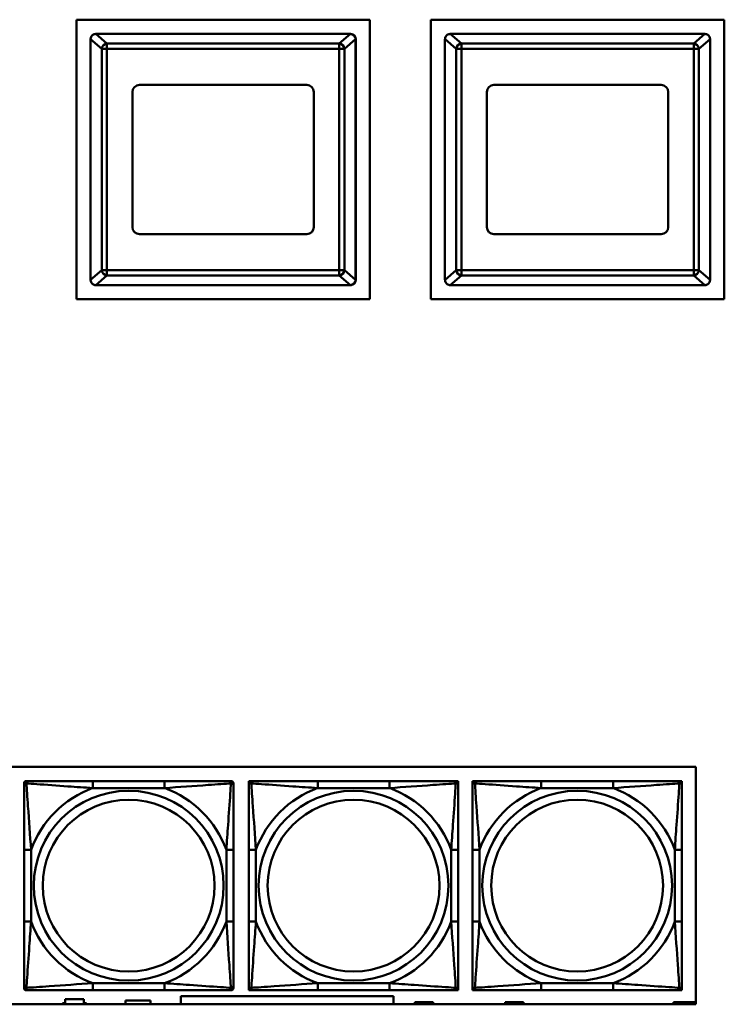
# Model space of a CAD drawing. Header units: inches. Extents: x 7.4 to 53, y 27.5 to 52.4.
# Tile 52 of 128: x 31.4 to 33.4, y 34.3 to 37. Entities that reach past the tile are written whole.
import ezdxf

# ---------------------------------------------------------------- set-up
doc = ezdxf.new("R2010")
doc.units = ezdxf.units.IN
doc.header["$MEASUREMENT"] = 0
doc.layers.add('Visible Edges(ANSI)', color=7, linetype='Continuous', lineweight=50)
doc.layers.add('Visible Tangent Edges(ANSI)', color=7, linetype='Continuous', lineweight=50)

msp = doc.modelspace()

# ---------------------------------------------------------------- linework, layer by layer
at = {"layer": 'Visible Edges(ANSI)'}
for p, q in [((31.5548, 37.0455), (32.3828, 37.0455)), ((31.5548, 36.2565), (31.5548, 37.0455)), ((32.3828, 37.0455), (32.3828, 36.2565)), ((32.5548, 37.0455), (33.3828, 37.0455)), ((32.5548, 36.2565), (32.5548, 37.0455)), ((33.3828, 37.0455), (33.3828, 36.2565)), ((32.3278, 37.0053), (31.6098, 37.0053)), ((32.3278, 37.0053), (32.3279, 37.0053)), ((33.3278, 37.0053), (32.6098, 37.0053)), ((33.3278, 37.0053), (33.3279, 37.0053)), ((31.5948, 36.9903), (31.5948, 36.3113)), ((32.3428, 36.3113), (32.3428, 36.9903)), ((32.3429, 36.9903), (32.3429, 36.3113)), ((32.5948, 36.9903), (32.5948, 36.3113)), ((33.3428, 36.3113), (33.3428, 36.9903)), ((33.3429, 36.9903), (33.3429, 36.3113)), ((31.7328, 36.8613), (32.2048, 36.8613)), ((32.7328, 36.8613), (33.2048, 36.8613)), ((31.7128, 36.4603), (31.7128, 36.8413)), ((32.2248, 36.8413), (32.2248, 36.4603)), ((32.7128, 36.4603), (32.7128, 36.8413)), ((33.2248, 36.8413), (33.2248, 36.4603)), ((32.2048, 36.4403), (31.7328, 36.4403)), ((33.2048, 36.4403), (32.7328, 36.4403)), ((31.6098, 36.2963), (32.3278, 36.2963)), ((32.3279, 36.2963), (32.3278, 36.2963)), ((32.6098, 36.2963), (33.3278, 36.2963)), ((33.3279, 36.2963), (33.3278, 36.2963)), ((32.3828, 36.2565), (31.5548, 36.2565)), ((33.3828, 36.2565), (32.5548, 36.2565)), ((30.7347, 34.9365), (33.3029, 34.9365)), ((33.3029, 34.9365), (33.3029, 34.266)), ((31.4072, 34.8844), (31.4072, 34.8903)), ((31.4131, 34.8963), (31.419, 34.8963)), ((31.8036, 34.8963), (31.6013, 34.8963)), ((31.9859, 34.8963), (31.9918, 34.8963)), ((31.9977, 34.8903), (31.9977, 34.8844)), ((32.0416, 34.8963), (32.0475, 34.8963)), ((32.0416, 34.8903), (32.0416, 34.8963)), ((32.0416, 34.8844), (32.0416, 34.8903)), ((32.0475, 34.8963), (32.0534, 34.8963)), ((32.4381, 34.8963), (32.2358, 34.8963)), ((32.6204, 34.8963), (32.6263, 34.8963)), ((32.6263, 34.8963), (32.6322, 34.8963)), ((32.6322, 34.8963), (32.6322, 34.8903)), ((32.6322, 34.8903), (32.6322, 34.8844)), ((32.6725, 34.8963), (32.6784, 34.8963)), ((32.6725, 34.8903), (32.6725, 34.8963)), ((32.6725, 34.8844), (32.6725, 34.8903)), ((32.6784, 34.8963), (32.6843, 34.8963)), ((33.0689, 34.8963), (32.8666, 34.8963)), ((33.2512, 34.8963), (33.2571, 34.8963)), ((33.2571, 34.8963), (33.263, 34.8963)), ((33.263, 34.8963), (33.263, 34.8903)), ((33.263, 34.8903), (33.263, 34.8844)), ((31.4072, 34.7021), (31.4072, 34.4998)), ((31.9977, 34.4998), (31.9977, 34.7021)), ((32.0416, 34.7021), (32.0416, 34.4998)), ((32.6322, 34.4998), (32.6322, 34.7021)), ((32.6725, 34.7021), (32.6725, 34.4998)), ((33.263, 34.4998), (33.263, 34.7021)), ((31.4072, 34.3116), (31.4072, 34.3175)), ((31.419, 34.3057), (31.4131, 34.3057)), ((31.6013, 34.3057), (31.8036, 34.3057)), ((31.9918, 34.3057), (31.9859, 34.3057)), ((31.9977, 34.3175), (31.9977, 34.3116)), ((32.0416, 34.3116), (32.0416, 34.3175)), ((32.0416, 34.3057), (32.0416, 34.3116)), ((32.0475, 34.3057), (32.0416, 34.3057)), ((32.0534, 34.3057), (32.0475, 34.3057)), ((32.2358, 34.3057), (32.4381, 34.3057)), ((32.6263, 34.3057), (32.6204, 34.3057)), ((32.6322, 34.3057), (32.6263, 34.3057)), ((32.6322, 34.3175), (32.6322, 34.3116)), ((32.6322, 34.3116), (32.6322, 34.3057)), ((32.6725, 34.3116), (32.6725, 34.3175)), ((32.6725, 34.3057), (32.6725, 34.3116)), ((32.6784, 34.3057), (32.6725, 34.3057)), ((32.6843, 34.3057), (32.6784, 34.3057)), ((32.8666, 34.3057), (33.0689, 34.3057)), ((33.2571, 34.3057), (33.2512, 34.3057)), ((33.263, 34.3057), (33.2571, 34.3057)), ((33.263, 34.3175), (33.263, 34.3116)), ((33.263, 34.3116), (33.263, 34.3057)), ((31.5237, 34.2691), (31.5237, 34.2801)), ((31.5237, 34.2801), (31.5757, 34.2801)), ((31.5757, 34.2801), (31.5757, 34.2691)), ((31.6932, 34.266), (31.6932, 34.2766)), ((31.6932, 34.2766), (31.7642, 34.2766)), ((31.7642, 34.2766), (31.7642, 34.266)), ((31.8497, 34.266), (31.8497, 34.2891)), ((31.8497, 34.2891), (32.4497, 34.2891)), ((32.4497, 34.2891), (32.4497, 34.266)), ((32.5097, 34.266), (32.5097, 34.2721)), ((32.5097, 34.2721), (32.5617, 34.2721)), ((32.5617, 34.2721), (32.5617, 34.266)), ((32.7647, 34.266), (32.7647, 34.2721)), ((32.7647, 34.2721), (32.8167, 34.2721)), ((32.8167, 34.2721), (32.8167, 34.266)), ((33.3029, 34.266), (30.7347, 34.266)), ((31.5157, 34.266), (31.5157, 34.2691)), ((31.5157, 34.2691), (31.5237, 34.2691)), ((31.5757, 34.2691), (31.5837, 34.2691)), ((31.5837, 34.2691), (31.5837, 34.266)), ((33.2392, 34.2716), (33.3029, 34.2716)), ((33.2392, 34.266), (33.2392, 34.2716))]:
    msp.add_line(p, q, dxfattribs=at)
for centre, radius, start, end in [((31.6098, 36.9903), 0.015, 90, 91.6647), ((32.3278, 36.9903), 0.015, 88.3353, 90), ((32.3279, 36.9903), 0.015, 0, 88.359), ((32.6098, 36.9903), 0.015, 90, 91.6647), ((33.3278, 36.9903), 0.015, 88.3353, 90), ((33.3279, 36.9903), 0.015, 0, 88.359), ((31.6098, 36.9903), 0.015, 177.7541, 180), ((32.3278, 36.9903), 0.015, 0, 2.2459), ((32.6098, 36.9903), 0.015, 177.7541, 180), ((33.3278, 36.9903), 0.015, 0, 2.2459), ((31.7328, 36.8413), 0.02, 90, 180), ((32.2048, 36.8413), 0.02, 0, 90), ((32.7328, 36.8413), 0.02, 90, 180), ((33.2048, 36.8413), 0.02, 0, 90), ((31.7328, 36.4603), 0.02, 180, 270), ((32.2048, 36.4603), 0.02, 270, 0), ((32.7328, 36.4603), 0.02, 180, 270), ((33.2048, 36.4603), 0.02, 270, 0), ((31.6098, 36.3113), 0.015, 180, 182.2459), ((32.3279, 36.3113), 0.015, 271.641, 0), ((32.3278, 36.3113), 0.015, 357.7541, 0), ((32.6098, 36.3113), 0.015, 180, 182.2459), ((33.3279, 36.3113), 0.015, 271.641, 0), ((33.3278, 36.3113), 0.015, 357.7541, 0), ((31.6098, 36.3113), 0.015, 268.3353, 270), ((32.3278, 36.3113), 0.015, 270, 271.6647), ((32.6098, 36.3113), 0.015, 268.3353, 270), ((33.3278, 36.3113), 0.015, 270, 271.6647), ((31.4131, 34.8903), 0.00591, 90, 180), ((31.419, 34.8844), 0.0118, 90, 180), ((31.9859, 34.8844), 0.0118, 0, 90), ((31.9918, 34.8903), 0.00591, 0, 90), ((32.0475, 34.8903), 0.00591, 90, 180), ((32.0534, 34.8844), 0.0118, 90, 180), ((32.6204, 34.8844), 0.0118, 0, 90), ((32.6263, 34.8903), 0.00591, 0, 90), ((32.6784, 34.8903), 0.00591, 90, 180), ((32.6843, 34.8844), 0.0118, 90, 180), ((33.2512, 34.8844), 0.0118, 0, 90), ((33.2571, 34.8903), 0.00591, 0, 90), ((31.419, 34.3175), 0.0118, 180, 270), ((31.4131, 34.3116), 0.00591, 180, 270), ((31.9859, 34.3175), 0.0118, 270, 0), ((31.9918, 34.3116), 0.00591, 270, 0), ((32.0534, 34.3175), 0.0118, 180, 270), ((32.0475, 34.3116), 0.00591, 180, 270), ((32.6204, 34.3175), 0.0118, 270, 0), ((32.6263, 34.3116), 0.00591, 270, 0), ((32.6843, 34.3175), 0.0118, 180, 270), ((32.6784, 34.3116), 0.00591, 180, 270), ((33.2512, 34.3175), 0.0118, 270, 0), ((33.2571, 34.3116), 0.00591, 270, 0)]:
    msp.add_arc(centre, radius, start, end, dxfattribs=at)
for points, knots in [([(31.5949, 36.9909), (31.5949, 36.993), (31.5956, 36.9954), (31.5969, 36.9979), (31.5973, 36.9986), (31.5981, 36.9996), (31.5985, 37.0002), (31.5995, 37.0013), (31.6004, 37.002), (31.6023, 37.0034), (31.604, 37.0042), (31.6067, 37.005), (31.608, 37.0053), (31.6094, 37.0053)], [-0.47517162, -0.47517162, -0.47517162, -0.47517162, -0.4593497, -0.4593497, -0.45391807, -0.45391807, -0.44954667, -0.44954667, -0.44251629, -0.44251629, -0.43082103, -0.43082103, -0.42105754, -0.42105754, -0.42105754, -0.42105754]), ([(32.3283, 37.0053), (32.3297, 37.0053), (32.331, 37.005), (32.3337, 37.0042), (32.3353, 37.0034), (32.3373, 37.002), (32.3382, 37.0013), (32.3392, 37.0002), (32.3396, 36.9996), (32.3404, 36.9986), (32.3408, 36.9979), (32.3421, 36.9954), (32.3428, 36.993), (32.3428, 36.9909)], [-0.08937412, -0.08937412, -0.08937412, -0.08937412, -0.07961062, -0.07961062, -0.06791536, -0.06791536, -0.06088498, -0.06088498, -0.05651358, -0.05651358, -0.05108195, -0.05108195, -0.03526003, -0.03526003, -0.03526003, -0.03526003]), ([(32.5949, 36.9909), (32.5949, 36.993), (32.5956, 36.9954), (32.5969, 36.9979), (32.5973, 36.9986), (32.5981, 36.9996), (32.5985, 37.0002), (32.5995, 37.0013), (32.6004, 37.002), (32.6023, 37.0034), (32.604, 37.0042), (32.6067, 37.005), (32.608, 37.0053), (32.6094, 37.0053)], [-0.47517162, -0.47517162, -0.47517162, -0.47517162, -0.4593497, -0.4593497, -0.45391807, -0.45391807, -0.44954667, -0.44954667, -0.44251629, -0.44251629, -0.43082103, -0.43082103, -0.42105754, -0.42105754, -0.42105754, -0.42105754]), ([(33.3283, 37.0053), (33.3297, 37.0053), (33.331, 37.005), (33.3337, 37.0042), (33.3353, 37.0034), (33.3373, 37.002), (33.3382, 37.0013), (33.3392, 37.0002), (33.3396, 36.9996), (33.3404, 36.9986), (33.3408, 36.9979), (33.3421, 36.9954), (33.3428, 36.993), (33.3428, 36.9909)], [-0.08937412, -0.08937412, -0.08937412, -0.08937412, -0.07961062, -0.07961062, -0.06791536, -0.06791536, -0.06088498, -0.06088498, -0.05651358, -0.05651358, -0.05108195, -0.05108195, -0.03526003, -0.03526003, -0.03526003, -0.03526003]), ([(31.6094, 36.2963), (31.608, 36.2964), (31.6067, 36.2966), (31.604, 36.2974), (31.6023, 36.2982), (31.6004, 36.2997), (31.5995, 36.3004), (31.5985, 36.3015), (31.5981, 36.302), (31.5973, 36.3031), (31.5969, 36.3038), (31.5956, 36.3063), (31.5949, 36.3086), (31.5949, 36.3107)], [-0.08937412, -0.08937412, -0.08937412, -0.08937412, -0.07961062, -0.07961062, -0.06791536, -0.06791536, -0.06088498, -0.06088498, -0.05651358, -0.05651358, -0.05108195, -0.05108195, -0.03526003, -0.03526003, -0.03526003, -0.03526003]), ([(32.3428, 36.3107), (32.3428, 36.3086), (32.3421, 36.3063), (32.3408, 36.3038), (32.3404, 36.3031), (32.3396, 36.302), (32.3392, 36.3015), (32.3382, 36.3004), (32.3373, 36.2997), (32.3353, 36.2982), (32.3337, 36.2974), (32.331, 36.2966), (32.3297, 36.2964), (32.3283, 36.2963)], [-0.47517162, -0.47517162, -0.47517162, -0.47517162, -0.4593497, -0.4593497, -0.45391807, -0.45391807, -0.44954667, -0.44954667, -0.44251629, -0.44251629, -0.43082103, -0.43082103, -0.42105754, -0.42105754, -0.42105754, -0.42105754]), ([(32.6094, 36.2963), (32.608, 36.2964), (32.6067, 36.2966), (32.604, 36.2974), (32.6023, 36.2982), (32.6004, 36.2997), (32.5995, 36.3004), (32.5985, 36.3015), (32.5981, 36.302), (32.5973, 36.3031), (32.5969, 36.3038), (32.5956, 36.3063), (32.5949, 36.3086), (32.5949, 36.3107)], [-0.08937412, -0.08937412, -0.08937412, -0.08937412, -0.07961062, -0.07961062, -0.06791536, -0.06791536, -0.06088498, -0.06088498, -0.05651358, -0.05651358, -0.05108195, -0.05108195, -0.03526003, -0.03526003, -0.03526003, -0.03526003]), ([(33.3428, 36.3107), (33.3428, 36.3086), (33.3421, 36.3063), (33.3408, 36.3038), (33.3404, 36.3031), (33.3396, 36.302), (33.3392, 36.3015), (33.3382, 36.3004), (33.3373, 36.2997), (33.3353, 36.2982), (33.3337, 36.2974), (33.331, 36.2966), (33.3297, 36.2964), (33.3283, 36.2963)], [-0.47517162, -0.47517162, -0.47517162, -0.47517162, -0.4593497, -0.4593497, -0.45391807, -0.45391807, -0.44954667, -0.44954667, -0.44251629, -0.44251629, -0.43082103, -0.43082103, -0.42105754, -0.42105754, -0.42105754, -0.42105754]), ([(31.4072, 34.8844), (31.4072, 34.8787), (31.4072, 34.8662), (31.4072, 34.851), (31.4072, 34.8276), (31.4072, 34.7984), (31.4072, 34.7694), (31.4072, 34.7472), (31.4072, 34.7245), (31.4072, 34.7021)], [-0.7968224, -0.7968224, -0.7968224, -0.7968224, -0.6514613, -0.6514613, -0.6514613, -0.427691, -0.427691, -0.427691, -0.2569517, -0.2569517, -0.2569517, -0.2569517]), ([(31.6013, 34.8963), (31.5777, 34.8963), (31.5537, 34.8963), (31.5303, 34.8963), (31.4996, 34.8963), (31.4687, 34.8963), (31.4455, 34.8963), (31.4335, 34.8963), (31.4239, 34.8963), (31.419, 34.8963)], [0.2569537, 0.2569537, 0.2569537, 0.2569537, 0.4371919, 0.4371919, 0.4371919, 0.6739428, 0.6739428, 0.6739428, 0.7963818, 0.7963818, 0.7963818, 0.7963818]), ([(31.9859, 34.8963), (31.9802, 34.8963), (31.9677, 34.8963), (31.9525, 34.8963), (31.9291, 34.8963), (31.8999, 34.8963), (31.8709, 34.8963), (31.8487, 34.8963), (31.826, 34.8963), (31.8036, 34.8963)], [-0.7968224, -0.7968224, -0.7968224, -0.7968224, -0.6514613, -0.6514613, -0.6514613, -0.427691, -0.427691, -0.427691, -0.2569517, -0.2569517, -0.2569517, -0.2569517]), ([(31.9977, 34.7021), (31.9977, 34.7258), (31.9977, 34.7498), (31.9977, 34.7731), (31.9977, 34.8038), (31.9977, 34.8347), (31.9977, 34.8579), (31.9977, 34.87), (31.9977, 34.8796), (31.9977, 34.8844)], [0.2569537, 0.2569537, 0.2569537, 0.2569537, 0.4371919, 0.4371919, 0.4371919, 0.6739428, 0.6739428, 0.6739428, 0.7963818, 0.7963818, 0.7963818, 0.7963818]), ([(32.0416, 34.8844), (32.0416, 34.8787), (32.0416, 34.8662), (32.0416, 34.851), (32.0416, 34.8276), (32.0416, 34.7984), (32.0416, 34.7694), (32.0416, 34.7472), (32.0416, 34.7245), (32.0416, 34.7021)], [-0.7968224, -0.7968224, -0.7968224, -0.7968224, -0.6514613, -0.6514613, -0.6514613, -0.427691, -0.427691, -0.427691, -0.2569517, -0.2569517, -0.2569517, -0.2569517]), ([(32.2358, 34.8963), (32.2121, 34.8963), (32.1881, 34.8963), (32.1647, 34.8963), (32.1341, 34.8963), (32.1032, 34.8963), (32.0799, 34.8963), (32.0679, 34.8963), (32.0583, 34.8963), (32.0534, 34.8963)], [0.2569537, 0.2569537, 0.2569537, 0.2569537, 0.4371919, 0.4371919, 0.4371919, 0.6739428, 0.6739428, 0.6739428, 0.7963818, 0.7963818, 0.7963818, 0.7963818]), ([(32.6204, 34.8963), (32.6146, 34.8963), (32.6022, 34.8963), (32.5869, 34.8963), (32.5635, 34.8963), (32.5344, 34.8963), (32.5053, 34.8963), (32.4831, 34.8963), (32.4605, 34.8963), (32.4381, 34.8963)], [-0.7968224, -0.7968224, -0.7968224, -0.7968224, -0.6514613, -0.6514613, -0.6514613, -0.427691, -0.427691, -0.427691, -0.2569517, -0.2569517, -0.2569517, -0.2569517]), ([(32.6322, 34.7021), (32.6322, 34.7258), (32.6322, 34.7498), (32.6322, 34.7731), (32.6322, 34.8038), (32.6322, 34.8347), (32.6322, 34.8579), (32.6322, 34.87), (32.6322, 34.8796), (32.6322, 34.8844)], [0.2569537, 0.2569537, 0.2569537, 0.2569537, 0.4371919, 0.4371919, 0.4371919, 0.6739428, 0.6739428, 0.6739428, 0.7963818, 0.7963818, 0.7963818, 0.7963818]), ([(32.6725, 34.8844), (32.6725, 34.8787), (32.6725, 34.8662), (32.6725, 34.851), (32.6725, 34.8276), (32.6725, 34.7984), (32.6725, 34.7694), (32.6725, 34.7472), (32.6725, 34.7245), (32.6725, 34.7021)], [-0.7968224, -0.7968224, -0.7968224, -0.7968224, -0.6514613, -0.6514613, -0.6514613, -0.427691, -0.427691, -0.427691, -0.2569517, -0.2569517, -0.2569517, -0.2569517]), ([(32.8666, 34.8963), (32.8429, 34.8963), (32.8189, 34.8963), (32.7956, 34.8963), (32.7649, 34.8963), (32.734, 34.8963), (32.7108, 34.8963), (32.6987, 34.8963), (32.6891, 34.8963), (32.6843, 34.8963)], [0.2569537, 0.2569537, 0.2569537, 0.2569537, 0.4371919, 0.4371919, 0.4371919, 0.6739428, 0.6739428, 0.6739428, 0.7963818, 0.7963818, 0.7963818, 0.7963818]), ([(33.2512, 34.8963), (33.2455, 34.8963), (33.233, 34.8963), (33.2178, 34.8963), (33.1943, 34.8963), (33.1652, 34.8963), (33.1361, 34.8963), (33.1139, 34.8963), (33.0913, 34.8963), (33.0689, 34.8963)], [-0.7968224, -0.7968224, -0.7968224, -0.7968224, -0.6514613, -0.6514613, -0.6514613, -0.427691, -0.427691, -0.427691, -0.2569517, -0.2569517, -0.2569517, -0.2569517]), ([(33.263, 34.7021), (33.263, 34.7258), (33.263, 34.7498), (33.263, 34.7731), (33.263, 34.8038), (33.263, 34.8347), (33.263, 34.8579), (33.263, 34.87), (33.263, 34.8796), (33.263, 34.8844)], [0.2569537, 0.2569537, 0.2569537, 0.2569537, 0.4371919, 0.4371919, 0.4371919, 0.6739428, 0.6739428, 0.6739428, 0.7963818, 0.7963818, 0.7963818, 0.7963818]), ([(31.4072, 34.4998), (31.4072, 34.4762), (31.4072, 34.4522), (31.4072, 34.4288), (31.4072, 34.3981), (31.4072, 34.3673), (31.4072, 34.344), (31.4072, 34.332), (31.4072, 34.3224), (31.4072, 34.3175)], [0.2569537, 0.2569537, 0.2569537, 0.2569537, 0.4371919, 0.4371919, 0.4371919, 0.6739428, 0.6739428, 0.6739428, 0.7963818, 0.7963818, 0.7963818, 0.7963818]), ([(31.9977, 34.3175), (31.9977, 34.3232), (31.9977, 34.3357), (31.9977, 34.351), (31.9977, 34.3744), (31.9977, 34.4035), (31.9977, 34.4326), (31.9977, 34.4548), (31.9977, 34.4774), (31.9977, 34.4998)], [-0.7968224, -0.7968224, -0.7968224, -0.7968224, -0.6514613, -0.6514613, -0.6514613, -0.427691, -0.427691, -0.427691, -0.2569517, -0.2569517, -0.2569517, -0.2569517]), ([(32.0416, 34.4998), (32.0416, 34.4762), (32.0416, 34.4522), (32.0416, 34.4288), (32.0416, 34.3981), (32.0416, 34.3673), (32.0416, 34.344), (32.0416, 34.332), (32.0416, 34.3224), (32.0416, 34.3175)], [0.2569537, 0.2569537, 0.2569537, 0.2569537, 0.4371919, 0.4371919, 0.4371919, 0.6739428, 0.6739428, 0.6739428, 0.7963818, 0.7963818, 0.7963818, 0.7963818]), ([(32.6322, 34.3175), (32.6322, 34.3232), (32.6322, 34.3357), (32.6322, 34.351), (32.6322, 34.3744), (32.6322, 34.4035), (32.6322, 34.4326), (32.6322, 34.4548), (32.6322, 34.4774), (32.6322, 34.4998)], [-0.7968224, -0.7968224, -0.7968224, -0.7968224, -0.6514613, -0.6514613, -0.6514613, -0.427691, -0.427691, -0.427691, -0.2569517, -0.2569517, -0.2569517, -0.2569517]), ([(32.6725, 34.4998), (32.6725, 34.4762), (32.6725, 34.4522), (32.6725, 34.4288), (32.6725, 34.3981), (32.6725, 34.3673), (32.6725, 34.344), (32.6725, 34.332), (32.6725, 34.3224), (32.6725, 34.3175)], [0.2569537, 0.2569537, 0.2569537, 0.2569537, 0.4371919, 0.4371919, 0.4371919, 0.6739428, 0.6739428, 0.6739428, 0.7963818, 0.7963818, 0.7963818, 0.7963818]), ([(33.263, 34.3175), (33.263, 34.3232), (33.263, 34.3357), (33.263, 34.351), (33.263, 34.3744), (33.263, 34.4035), (33.263, 34.4326), (33.263, 34.4548), (33.263, 34.4774), (33.263, 34.4998)], [-0.7968224, -0.7968224, -0.7968224, -0.7968224, -0.6514613, -0.6514613, -0.6514613, -0.427691, -0.427691, -0.427691, -0.2569517, -0.2569517, -0.2569517, -0.2569517]), ([(31.419, 34.3057), (31.4247, 34.3057), (31.4372, 34.3057), (31.4524, 34.3057), (31.4759, 34.3057), (31.505, 34.3057), (31.5341, 34.3057), (31.5562, 34.3057), (31.5789, 34.3057), (31.6013, 34.3057)], [-0.7968224, -0.7968224, -0.7968224, -0.7968224, -0.6514613, -0.6514613, -0.6514613, -0.427691, -0.427691, -0.427691, -0.2569517, -0.2569517, -0.2569517, -0.2569517]), ([(31.8036, 34.3057), (31.8273, 34.3057), (31.8513, 34.3057), (31.8746, 34.3057), (31.9053, 34.3057), (31.9362, 34.3057), (31.9594, 34.3057), (31.9714, 34.3057), (31.9811, 34.3057), (31.9859, 34.3057)], [0.2569537, 0.2569537, 0.2569537, 0.2569537, 0.4371919, 0.4371919, 0.4371919, 0.6739428, 0.6739428, 0.6739428, 0.7963818, 0.7963818, 0.7963818, 0.7963818]), ([(32.0534, 34.3057), (32.0592, 34.3057), (32.0717, 34.3057), (32.0869, 34.3057), (32.1103, 34.3057), (32.1394, 34.3057), (32.1685, 34.3057), (32.1907, 34.3057), (32.2134, 34.3057), (32.2358, 34.3057)], [-0.7968224, -0.7968224, -0.7968224, -0.7968224, -0.6514613, -0.6514613, -0.6514613, -0.427691, -0.427691, -0.427691, -0.2569517, -0.2569517, -0.2569517, -0.2569517]), ([(32.4381, 34.3057), (32.4617, 34.3057), (32.4857, 34.3057), (32.5091, 34.3057), (32.5398, 34.3057), (32.5706, 34.3057), (32.5939, 34.3057), (32.6059, 34.3057), (32.6155, 34.3057), (32.6204, 34.3057)], [0.2569537, 0.2569537, 0.2569537, 0.2569537, 0.4371919, 0.4371919, 0.4371919, 0.6739428, 0.6739428, 0.6739428, 0.7963818, 0.7963818, 0.7963818, 0.7963818]), ([(32.6843, 34.3057), (32.69, 34.3057), (32.7025, 34.3057), (32.7177, 34.3057), (32.7411, 34.3057), (32.7703, 34.3057), (32.7993, 34.3057), (32.8215, 34.3057), (32.8442, 34.3057), (32.8666, 34.3057)], [-0.7968224, -0.7968224, -0.7968224, -0.7968224, -0.6514613, -0.6514613, -0.6514613, -0.427691, -0.427691, -0.427691, -0.2569517, -0.2569517, -0.2569517, -0.2569517]), ([(33.0689, 34.3057), (33.0925, 34.3057), (33.1165, 34.3057), (33.1399, 34.3057), (33.1706, 34.3057), (33.2014, 34.3057), (33.2247, 34.3057), (33.2367, 34.3057), (33.2463, 34.3057), (33.2512, 34.3057)], [0.2569537, 0.2569537, 0.2569537, 0.2569537, 0.4371919, 0.4371919, 0.4371919, 0.6739428, 0.6739428, 0.6739428, 0.7963818, 0.7963818, 0.7963818, 0.7963818])]:
    msp.add_open_spline(points, degree=3, knots=knots, dxfattribs=at)
at = {"layer": 'Visible Tangent Edges(ANSI)'}
for p, q in [((31.6411, 36.9782), (31.6094, 37.0053)), ((32.3283, 37.0053), (32.2966, 36.9782)), ((32.6411, 36.9782), (32.6094, 37.0053)), ((33.3283, 37.0053), (33.2966, 36.9782)), ((31.5949, 36.9909), (31.6267, 36.9636)), ((32.2966, 36.9782), (31.6411, 36.9782)), ((31.6411, 36.9636), (31.6411, 36.9782)), ((32.2966, 36.9782), (32.2966, 36.9636)), ((32.311, 36.9636), (32.3428, 36.9909)), ((32.5949, 36.9909), (32.6267, 36.9636)), ((33.2966, 36.9782), (32.6411, 36.9782)), ((32.6411, 36.9636), (32.6411, 36.9782)), ((33.2966, 36.9782), (33.2966, 36.9636)), ((33.311, 36.9636), (33.3428, 36.9909)), ((31.6267, 36.9636), (31.6267, 36.338)), ((31.6267, 36.9636), (31.6411, 36.9636)), ((31.6411, 36.338), (31.6411, 36.9636)), ((31.6411, 36.9636), (32.2966, 36.9636)), ((32.2966, 36.9636), (32.311, 36.9636)), ((32.2966, 36.9636), (32.2966, 36.338)), ((32.311, 36.338), (32.311, 36.9636)), ((32.6267, 36.9636), (32.6267, 36.338)), ((32.6267, 36.9636), (32.6411, 36.9636)), ((32.6411, 36.338), (32.6411, 36.9636)), ((32.6411, 36.9636), (33.2966, 36.9636)), ((33.2966, 36.9636), (33.311, 36.9636)), ((33.2966, 36.9636), (33.2966, 36.338)), ((33.311, 36.338), (33.311, 36.9636)), ((31.6267, 36.338), (31.5949, 36.3107)), ((31.6411, 36.338), (31.6267, 36.338)), ((32.2966, 36.338), (31.6411, 36.338)), ((31.6411, 36.3235), (31.6411, 36.338)), ((32.2966, 36.338), (32.2966, 36.3235)), ((32.311, 36.338), (32.2966, 36.338)), ((32.3428, 36.3107), (32.311, 36.338)), ((32.6267, 36.338), (32.5949, 36.3107)), ((32.6411, 36.338), (32.6267, 36.338)), ((33.2966, 36.338), (32.6411, 36.338)), ((32.6411, 36.3235), (32.6411, 36.338)), ((33.2966, 36.338), (33.2966, 36.3235)), ((33.311, 36.338), (33.2966, 36.338)), ((33.3428, 36.3107), (33.311, 36.338)), ((31.6094, 36.2963), (31.6411, 36.3235)), ((31.6411, 36.3235), (32.2966, 36.3235)), ((32.2966, 36.3235), (32.3283, 36.2963)), ((32.6094, 36.2963), (32.6411, 36.3235)), ((32.6411, 36.3235), (33.2966, 36.3235)), ((33.2966, 36.3235), (33.3283, 36.2963)), ((31.6013, 34.8963), (31.6013, 34.8766)), ((31.8036, 34.8963), (31.8036, 34.8766)), ((32.2358, 34.8963), (32.2358, 34.8766)), ((32.4381, 34.8963), (32.4381, 34.8766)), ((32.8666, 34.8963), (32.8666, 34.8766)), ((33.0689, 34.8963), (33.0689, 34.8766)), ((31.6013, 34.8766), (31.8036, 34.8766)), ((32.2358, 34.8766), (32.4381, 34.8766)), ((32.8666, 34.8766), (33.0689, 34.8766)), ((31.4072, 34.7021), (31.4269, 34.7021)), ((31.4269, 34.4998), (31.4269, 34.7021)), ((31.978, 34.7021), (31.978, 34.4998)), ((31.9977, 34.7021), (31.978, 34.7021)), ((32.0416, 34.7021), (32.0613, 34.7021)), ((32.0613, 34.4998), (32.0613, 34.7021)), ((32.6125, 34.7021), (32.6125, 34.4998)), ((32.6322, 34.7021), (32.6125, 34.7021)), ((32.6725, 34.7021), (32.6921, 34.7021)), ((32.6921, 34.4998), (32.6921, 34.7021)), ((33.2433, 34.7021), (33.2433, 34.4998)), ((33.263, 34.7021), (33.2433, 34.7021)), ((31.4072, 34.4998), (31.4269, 34.4998)), ((31.9977, 34.4998), (31.978, 34.4998)), ((32.0416, 34.4998), (32.0613, 34.4998)), ((32.6322, 34.4998), (32.6125, 34.4998)), ((32.6725, 34.4998), (32.6921, 34.4998)), ((33.263, 34.4998), (33.2433, 34.4998)), ((31.8036, 34.3254), (31.6013, 34.3254)), ((31.6013, 34.3057), (31.6013, 34.3254)), ((31.8036, 34.3057), (31.8036, 34.3254)), ((32.4381, 34.3254), (32.2358, 34.3254)), ((32.2358, 34.3057), (32.2358, 34.3254)), ((32.4381, 34.3057), (32.4381, 34.3254)), ((33.0689, 34.3254), (32.8666, 34.3254)), ((32.8666, 34.3057), (32.8666, 34.3254)), ((33.0689, 34.3057), (33.0689, 34.3254))]:
    msp.add_line(p, q, dxfattribs=at)
for centre, radius in [((31.7025, 34.601), 0.2678), ((32.3369, 34.601), 0.2678), ((32.9677, 34.601), 0.2678), ((31.7025, 34.601), 0.2424), ((32.3369, 34.601), 0.2424), ((32.9677, 34.601), 0.2424)]:
    msp.add_circle(centre, radius, dxfattribs=at)
for centre, start, end in [((31.7025, 34.601), 110.1547, 159.8453), ((31.7025, 34.601), 20.1547, 69.8453), ((32.3369, 34.601), 110.1547, 159.8453), ((32.3369, 34.601), 20.1547, 69.8453), ((32.9677, 34.601), 110.1547, 159.8453), ((32.9677, 34.601), 20.1547, 69.8453), ((31.7025, 34.601), 200.1547, 249.8453), ((31.7025, 34.601), 290.1547, 339.8453), ((32.3369, 34.601), 200.1547, 249.8453), ((32.3369, 34.601), 290.1547, 339.8453), ((32.9677, 34.601), 200.1547, 249.8453), ((32.9677, 34.601), 290.1547, 339.8453)]:
    msp.add_arc(centre, 0.2936, start, end, dxfattribs=at)
for centre, major_axis, start_param, end_param in [((31.6411, 36.9636), (-0.0098, -0.0114), 3.884919, 5.386684), ((32.2966, 36.9636), (-0.0098, 0.0114), 4.038094, 5.539859), ((32.6411, 36.9636), (-0.0098, -0.0114), 3.884919, 5.386684), ((33.2966, 36.9636), (-0.0098, 0.0114), 4.038094, 5.539859), ((31.6411, 36.338), (0.0098, -0.0114), 4.038094, 5.539859), ((32.2966, 36.338), (0.0098, 0.0114), 3.884919, 5.386684), ((32.6411, 36.338), (0.0098, -0.0114), 4.038094, 5.539859), ((33.2966, 36.338), (0.0098, 0.0114), 3.884919, 5.386684)]:
    msp.add_ellipse(centre, major_axis=major_axis, ratio=0.93248, start_param=start_param, end_param=end_param, dxfattribs=at)
for points, knots in [([(31.4072, 34.8844), (31.4072, 34.885), (31.4072, 34.8855), (31.4075, 34.8864), (31.4077, 34.8868), (31.4081, 34.8873), (31.4082, 34.8875), (31.4085, 34.8879), (31.4087, 34.888), (31.4091, 34.8883), (31.4094, 34.8885), (31.4103, 34.8889), (31.411, 34.8891), (31.4124, 34.8894), (31.4132, 34.8894), (31.414, 34.8894)], [-0.0532704, -0.0532704, -0.0532704, -0.0532704, -0.04377373, -0.04377373, -0.03521335, -0.03521335, -0.02986312, -0.02986312, -0.02651922, -0.02651922, -0.01983142, -0.01983142, -0.00913095, -0.00913095, 0.00023197, 0.00023197, 0.00023197, 0.00023197]), ([(31.414, 34.8894), (31.414, 34.8902), (31.4141, 34.891), (31.4143, 34.8924), (31.4145, 34.8931), (31.4149, 34.894), (31.4151, 34.8943), (31.4155, 34.8948), (31.4156, 34.8949), (31.4159, 34.8952), (31.4161, 34.8954), (31.4167, 34.8958), (31.4171, 34.8959), (31.418, 34.8962), (31.4185, 34.8963), (31.419, 34.8963)], [-0.00023197, -0.00023197, -0.00023197, -0.00023197, 0.00913095, 0.00913095, 0.01983142, 0.01983142, 0.02651922, 0.02651922, 0.02986312, 0.02986312, 0.03521335, 0.03521335, 0.04377373, 0.04377373, 0.0532704, 0.0532704, 0.0532704, 0.0532704]), ([(31.414, 34.8894), (31.4217, 34.8889), (31.4317, 34.8883), (31.4687, 34.8858), (31.5005, 34.8835), (31.5547, 34.8796), (31.5779, 34.878), (31.6013, 34.8766)], [-0.7478145, -0.7478145, -0.7478145, -0.7478145, -0.6493253, -0.6493253, -0.427691, -0.427691, -0.2569537, -0.2569537, -0.2569537, -0.2569537]), ([(31.4269, 34.7021), (31.4245, 34.7426), (31.4212, 34.785), (31.4166, 34.8506), (31.415, 34.875), (31.414, 34.8894)], [0.2569517, 0.2569517, 0.2569517, 0.2569517, 0.5559983, 0.5559983, 0.7482818, 0.7482818, 0.7482818, 0.7482818]), ([(31.8036, 34.8766), (31.8441, 34.879), (31.8865, 34.8823), (31.9521, 34.8869), (31.9765, 34.8885), (31.9909, 34.8894)], [0.2569517, 0.2569517, 0.2569517, 0.2569517, 0.5559983, 0.5559983, 0.7482818, 0.7482818, 0.7482818, 0.7482818]), ([(31.9909, 34.8894), (31.9904, 34.8817), (31.9897, 34.8717), (31.9873, 34.8347), (31.985, 34.803), (31.9811, 34.7487), (31.9795, 34.7255), (31.978, 34.7021)], [-0.7478145, -0.7478145, -0.7478145, -0.7478145, -0.6493253, -0.6493253, -0.427691, -0.427691, -0.2569537, -0.2569537, -0.2569537, -0.2569537]), ([(31.9859, 34.8963), (31.9865, 34.8963), (31.987, 34.8962), (31.9878, 34.8959), (31.9882, 34.8958), (31.9888, 34.8954), (31.989, 34.8952), (31.9893, 34.8949), (31.9895, 34.8948), (31.9898, 34.8943), (31.99, 34.894), (31.9904, 34.8931), (31.9906, 34.8924), (31.9909, 34.891), (31.9909, 34.8902), (31.9909, 34.8894)], [-0.0532704, -0.0532704, -0.0532704, -0.0532704, -0.04377373, -0.04377373, -0.03521335, -0.03521335, -0.02986312, -0.02986312, -0.02651922, -0.02651922, -0.01983142, -0.01983142, -0.00913095, -0.00913095, 0.00023197, 0.00023197, 0.00023197, 0.00023197]), ([(31.9909, 34.8894), (31.9917, 34.8894), (31.9925, 34.8894), (31.9939, 34.8891), (31.9946, 34.8889), (31.9955, 34.8885), (31.9958, 34.8883), (31.9962, 34.888), (31.9964, 34.8879), (31.9967, 34.8875), (31.9969, 34.8873), (31.9972, 34.8868), (31.9974, 34.8864), (31.9977, 34.8855), (31.9977, 34.885), (31.9977, 34.8844)], [-0.00023197, -0.00023197, -0.00023197, -0.00023197, 0.00913095, 0.00913095, 0.01983142, 0.01983142, 0.02651922, 0.02651922, 0.02986312, 0.02986312, 0.03521335, 0.03521335, 0.04377373, 0.04377373, 0.0532704, 0.0532704, 0.0532704, 0.0532704]), ([(32.0416, 34.8844), (32.0416, 34.885), (32.0417, 34.8855), (32.042, 34.8864), (32.0421, 34.8868), (32.0425, 34.8873), (32.0427, 34.8875), (32.043, 34.8879), (32.0431, 34.888), (32.0435, 34.8883), (32.0439, 34.8885), (32.0448, 34.8889), (32.0454, 34.8891), (32.0469, 34.8894), (32.0476, 34.8894), (32.0485, 34.8894)], [-0.0532704, -0.0532704, -0.0532704, -0.0532704, -0.04377373, -0.04377373, -0.03521335, -0.03521335, -0.02986312, -0.02986312, -0.02651922, -0.02651922, -0.01983142, -0.01983142, -0.00913095, -0.00913095, 0.00023197, 0.00023197, 0.00023197, 0.00023197]), ([(32.0485, 34.8894), (32.0485, 34.8902), (32.0485, 34.891), (32.0487, 34.8924), (32.049, 34.8931), (32.0494, 34.894), (32.0496, 34.8943), (32.0499, 34.8948), (32.05, 34.8949), (32.0503, 34.8952), (32.0506, 34.8954), (32.0511, 34.8958), (32.0515, 34.8959), (32.0524, 34.8962), (32.0529, 34.8963), (32.0534, 34.8963)], [-0.00023197, -0.00023197, -0.00023197, -0.00023197, 0.00913095, 0.00913095, 0.01983142, 0.01983142, 0.02651922, 0.02651922, 0.02986312, 0.02986312, 0.03521335, 0.03521335, 0.04377373, 0.04377373, 0.0532704, 0.0532704, 0.0532704, 0.0532704]), ([(32.0485, 34.8894), (32.0561, 34.8889), (32.0661, 34.8883), (32.1032, 34.8858), (32.1349, 34.8835), (32.1892, 34.8796), (32.2124, 34.878), (32.2358, 34.8766)], [-0.7478145, -0.7478145, -0.7478145, -0.7478145, -0.6493253, -0.6493253, -0.427691, -0.427691, -0.2569537, -0.2569537, -0.2569537, -0.2569537]), ([(32.0613, 34.7021), (32.0589, 34.7426), (32.0556, 34.785), (32.051, 34.8506), (32.0494, 34.875), (32.0485, 34.8894)], [0.2569517, 0.2569517, 0.2569517, 0.2569517, 0.5559983, 0.5559983, 0.7482818, 0.7482818, 0.7482818, 0.7482818]), ([(32.4381, 34.8766), (32.4785, 34.879), (32.5209, 34.8823), (32.5866, 34.8869), (32.611, 34.8885), (32.6253, 34.8894)], [0.2569517, 0.2569517, 0.2569517, 0.2569517, 0.5559983, 0.5559983, 0.7482818, 0.7482818, 0.7482818, 0.7482818]), ([(32.6253, 34.8894), (32.6248, 34.8817), (32.6242, 34.8717), (32.6217, 34.8347), (32.6194, 34.803), (32.6155, 34.7487), (32.6139, 34.7255), (32.6125, 34.7021)], [-0.7478145, -0.7478145, -0.7478145, -0.7478145, -0.6493253, -0.6493253, -0.427691, -0.427691, -0.2569537, -0.2569537, -0.2569537, -0.2569537]), ([(32.6204, 34.8963), (32.6209, 34.8963), (32.6214, 34.8962), (32.6223, 34.8959), (32.6227, 34.8958), (32.6233, 34.8954), (32.6235, 34.8952), (32.6238, 34.8949), (32.6239, 34.8948), (32.6242, 34.8943), (32.6244, 34.894), (32.6249, 34.8931), (32.6251, 34.8924), (32.6253, 34.891), (32.6253, 34.8902), (32.6253, 34.8894)], [-0.0532704, -0.0532704, -0.0532704, -0.0532704, -0.04377373, -0.04377373, -0.03521335, -0.03521335, -0.02986312, -0.02986312, -0.02651922, -0.02651922, -0.01983142, -0.01983142, -0.00913095, -0.00913095, 0.00023197, 0.00023197, 0.00023197, 0.00023197]), ([(32.6253, 34.8894), (32.6262, 34.8894), (32.6269, 34.8894), (32.6284, 34.8891), (32.629, 34.8889), (32.63, 34.8885), (32.6303, 34.8883), (32.6307, 34.888), (32.6308, 34.8879), (32.6311, 34.8875), (32.6313, 34.8873), (32.6317, 34.8868), (32.6319, 34.8864), (32.6321, 34.8855), (32.6322, 34.885), (32.6322, 34.8844)], [-0.00023197, -0.00023197, -0.00023197, -0.00023197, 0.00913095, 0.00913095, 0.01983142, 0.01983142, 0.02651922, 0.02651922, 0.02986312, 0.02986312, 0.03521335, 0.03521335, 0.04377373, 0.04377373, 0.0532704, 0.0532704, 0.0532704, 0.0532704]), ([(32.6725, 34.8844), (32.6725, 34.885), (32.6725, 34.8855), (32.6728, 34.8864), (32.673, 34.8868), (32.6733, 34.8873), (32.6735, 34.8875), (32.6738, 34.8879), (32.6739, 34.888), (32.6744, 34.8883), (32.6747, 34.8885), (32.6756, 34.8889), (32.6763, 34.8891), (32.6777, 34.8894), (32.6785, 34.8894), (32.6793, 34.8894)], [-0.0532704, -0.0532704, -0.0532704, -0.0532704, -0.04377373, -0.04377373, -0.03521335, -0.03521335, -0.02986312, -0.02986312, -0.02651922, -0.02651922, -0.01983142, -0.01983142, -0.00913095, -0.00913095, 0.00023197, 0.00023197, 0.00023197, 0.00023197]), ([(32.6793, 34.8894), (32.6793, 34.8902), (32.6793, 34.891), (32.6796, 34.8924), (32.6798, 34.8931), (32.6802, 34.894), (32.6804, 34.8943), (32.6807, 34.8948), (32.6809, 34.8949), (32.6812, 34.8952), (32.6814, 34.8954), (32.682, 34.8958), (32.6823, 34.8959), (32.6832, 34.8962), (32.6837, 34.8963), (32.6843, 34.8963)], [-0.00023197, -0.00023197, -0.00023197, -0.00023197, 0.00913095, 0.00913095, 0.01983142, 0.01983142, 0.02651922, 0.02651922, 0.02986312, 0.02986312, 0.03521335, 0.03521335, 0.04377373, 0.04377373, 0.0532704, 0.0532704, 0.0532704, 0.0532704]), ([(32.6793, 34.8894), (32.687, 34.8889), (32.697, 34.8883), (32.734, 34.8858), (32.7657, 34.8835), (32.82, 34.8796), (32.8432, 34.878), (32.8666, 34.8766)], [-0.7478145, -0.7478145, -0.7478145, -0.7478145, -0.6493253, -0.6493253, -0.427691, -0.427691, -0.2569537, -0.2569537, -0.2569537, -0.2569537]), ([(32.6921, 34.7021), (32.6897, 34.7426), (32.6864, 34.785), (32.6818, 34.8506), (32.6802, 34.875), (32.6793, 34.8894)], [0.2569517, 0.2569517, 0.2569517, 0.2569517, 0.5559983, 0.5559983, 0.7482818, 0.7482818, 0.7482818, 0.7482818]), ([(33.0689, 34.8766), (33.1094, 34.879), (33.1517, 34.8823), (33.2174, 34.8869), (33.2418, 34.8885), (33.2562, 34.8894)], [0.2569517, 0.2569517, 0.2569517, 0.2569517, 0.5559983, 0.5559983, 0.7482818, 0.7482818, 0.7482818, 0.7482818]), ([(33.2562, 34.8894), (33.2557, 34.8817), (33.255, 34.8717), (33.2525, 34.8347), (33.2503, 34.803), (33.2464, 34.7487), (33.2447, 34.7255), (33.2433, 34.7021)], [-0.7478145, -0.7478145, -0.7478145, -0.7478145, -0.6493253, -0.6493253, -0.427691, -0.427691, -0.2569537, -0.2569537, -0.2569537, -0.2569537]), ([(33.2512, 34.8963), (33.2517, 34.8963), (33.2522, 34.8962), (33.2531, 34.8959), (33.2535, 34.8958), (33.2541, 34.8954), (33.2543, 34.8952), (33.2546, 34.8949), (33.2547, 34.8948), (33.255, 34.8943), (33.2552, 34.894), (33.2557, 34.8931), (33.2559, 34.8924), (33.2561, 34.891), (33.2562, 34.8902), (33.2562, 34.8894)], [-0.0532704, -0.0532704, -0.0532704, -0.0532704, -0.04377373, -0.04377373, -0.03521335, -0.03521335, -0.02986312, -0.02986312, -0.02651922, -0.02651922, -0.01983142, -0.01983142, -0.00913095, -0.00913095, 0.00023197, 0.00023197, 0.00023197, 0.00023197]), ([(33.2562, 34.8894), (33.257, 34.8894), (33.2577, 34.8894), (33.2592, 34.8891), (33.2599, 34.8889), (33.2608, 34.8885), (33.2611, 34.8883), (33.2615, 34.888), (33.2616, 34.8879), (33.262, 34.8875), (33.2621, 34.8873), (33.2625, 34.8868), (33.2627, 34.8864), (33.2629, 34.8855), (33.263, 34.885), (33.263, 34.8844)], [-0.00023197, -0.00023197, -0.00023197, -0.00023197, 0.00913095, 0.00913095, 0.01983142, 0.01983142, 0.02651922, 0.02651922, 0.02986312, 0.02986312, 0.03521335, 0.03521335, 0.04377373, 0.04377373, 0.0532704, 0.0532704, 0.0532704, 0.0532704]), ([(31.414, 34.3126), (31.4145, 34.3202), (31.4152, 34.3302), (31.4177, 34.3673), (31.4199, 34.399), (31.4238, 34.4532), (31.4255, 34.4765), (31.4269, 34.4998)], [-0.7478145, -0.7478145, -0.7478145, -0.7478145, -0.6493253, -0.6493253, -0.427691, -0.427691, -0.2569537, -0.2569537, -0.2569537, -0.2569537]), ([(31.978, 34.4998), (31.9804, 34.4594), (31.9837, 34.417), (31.9884, 34.3513), (31.99, 34.3269), (31.9909, 34.3126)], [0.2569517, 0.2569517, 0.2569517, 0.2569517, 0.5559983, 0.5559983, 0.7482818, 0.7482818, 0.7482818, 0.7482818]), ([(32.0485, 34.3126), (32.049, 34.3202), (32.0496, 34.3302), (32.0521, 34.3673), (32.0544, 34.399), (32.0583, 34.4532), (32.0599, 34.4765), (32.0613, 34.4998)], [-0.7478145, -0.7478145, -0.7478145, -0.7478145, -0.6493253, -0.6493253, -0.427691, -0.427691, -0.2569537, -0.2569537, -0.2569537, -0.2569537]), ([(32.6125, 34.4998), (32.6149, 34.4594), (32.6182, 34.417), (32.6228, 34.3513), (32.6244, 34.3269), (32.6253, 34.3126)], [0.2569517, 0.2569517, 0.2569517, 0.2569517, 0.5559983, 0.5559983, 0.7482818, 0.7482818, 0.7482818, 0.7482818]), ([(32.6793, 34.3126), (32.6798, 34.3202), (32.6804, 34.3302), (32.6829, 34.3673), (32.6852, 34.399), (32.6891, 34.4532), (32.6907, 34.4765), (32.6921, 34.4998)], [-0.7478145, -0.7478145, -0.7478145, -0.7478145, -0.6493253, -0.6493253, -0.427691, -0.427691, -0.2569537, -0.2569537, -0.2569537, -0.2569537]), ([(33.2433, 34.4998), (33.2457, 34.4594), (33.249, 34.417), (33.2536, 34.3513), (33.2552, 34.3269), (33.2562, 34.3126)], [0.2569517, 0.2569517, 0.2569517, 0.2569517, 0.5559983, 0.5559983, 0.7482818, 0.7482818, 0.7482818, 0.7482818]), ([(31.414, 34.3126), (31.4132, 34.3125), (31.4124, 34.3126), (31.411, 34.3128), (31.4103, 34.313), (31.4094, 34.3135), (31.4091, 34.3137), (31.4087, 34.314), (31.4085, 34.3141), (31.4082, 34.3144), (31.4081, 34.3146), (31.4077, 34.3152), (31.4075, 34.3156), (31.4072, 34.3165), (31.4072, 34.317), (31.4072, 34.3175)], [-0.00023197, -0.00023197, -0.00023197, -0.00023197, 0.00913095, 0.00913095, 0.01983142, 0.01983142, 0.02651922, 0.02651922, 0.02986312, 0.02986312, 0.03521335, 0.03521335, 0.04377373, 0.04377373, 0.0532704, 0.0532704, 0.0532704, 0.0532704]), ([(31.6013, 34.3254), (31.5608, 34.323), (31.5185, 34.3197), (31.4528, 34.3151), (31.4284, 34.3135), (31.414, 34.3126)], [0.2569517, 0.2569517, 0.2569517, 0.2569517, 0.5559983, 0.5559983, 0.7482818, 0.7482818, 0.7482818, 0.7482818]), ([(31.419, 34.3057), (31.4185, 34.3057), (31.418, 34.3058), (31.4171, 34.306), (31.4167, 34.3062), (31.4161, 34.3066), (31.4159, 34.3068), (31.4156, 34.3071), (31.4155, 34.3072), (31.4151, 34.3076), (31.4149, 34.3079), (31.4145, 34.3088), (31.4143, 34.3095), (31.4141, 34.311), (31.414, 34.3117), (31.414, 34.3126)], [-0.0532704, -0.0532704, -0.0532704, -0.0532704, -0.04377373, -0.04377373, -0.03521335, -0.03521335, -0.02986312, -0.02986312, -0.02651922, -0.02651922, -0.01983142, -0.01983142, -0.00913095, -0.00913095, 0.00023197, 0.00023197, 0.00023197, 0.00023197]), ([(31.9909, 34.3126), (31.9832, 34.313), (31.9732, 34.3137), (31.9362, 34.3162), (31.9045, 34.3185), (31.8502, 34.3223), (31.827, 34.324), (31.8036, 34.3254)], [-0.7478145, -0.7478145, -0.7478145, -0.7478145, -0.6493253, -0.6493253, -0.427691, -0.427691, -0.2569537, -0.2569537, -0.2569537, -0.2569537]), ([(31.9909, 34.3126), (31.9909, 34.3117), (31.9909, 34.311), (31.9906, 34.3095), (31.9904, 34.3088), (31.99, 34.3079), (31.9898, 34.3076), (31.9895, 34.3072), (31.9893, 34.3071), (31.989, 34.3068), (31.9888, 34.3066), (31.9882, 34.3062), (31.9878, 34.306), (31.987, 34.3058), (31.9865, 34.3057), (31.9859, 34.3057)], [-0.00023197, -0.00023197, -0.00023197, -0.00023197, 0.00913095, 0.00913095, 0.01983142, 0.01983142, 0.02651922, 0.02651922, 0.02986312, 0.02986312, 0.03521335, 0.03521335, 0.04377373, 0.04377373, 0.0532704, 0.0532704, 0.0532704, 0.0532704]), ([(31.9977, 34.3175), (31.9977, 34.317), (31.9977, 34.3165), (31.9974, 34.3156), (31.9972, 34.3152), (31.9969, 34.3146), (31.9967, 34.3144), (31.9964, 34.3141), (31.9962, 34.314), (31.9958, 34.3137), (31.9955, 34.3135), (31.9946, 34.313), (31.9939, 34.3128), (31.9925, 34.3126), (31.9917, 34.3125), (31.9909, 34.3126)], [-0.0532704, -0.0532704, -0.0532704, -0.0532704, -0.04377373, -0.04377373, -0.03521335, -0.03521335, -0.02986312, -0.02986312, -0.02651922, -0.02651922, -0.01983142, -0.01983142, -0.00913095, -0.00913095, 0.00023197, 0.00023197, 0.00023197, 0.00023197]), ([(32.0485, 34.3126), (32.0476, 34.3125), (32.0469, 34.3126), (32.0454, 34.3128), (32.0448, 34.313), (32.0439, 34.3135), (32.0435, 34.3137), (32.0431, 34.314), (32.043, 34.3141), (32.0427, 34.3144), (32.0425, 34.3146), (32.0421, 34.3152), (32.042, 34.3156), (32.0417, 34.3165), (32.0416, 34.317), (32.0416, 34.3175)], [-0.00023197, -0.00023197, -0.00023197, -0.00023197, 0.00913095, 0.00913095, 0.01983142, 0.01983142, 0.02651922, 0.02651922, 0.02986312, 0.02986312, 0.03521335, 0.03521335, 0.04377373, 0.04377373, 0.0532704, 0.0532704, 0.0532704, 0.0532704]), ([(32.2358, 34.3254), (32.1953, 34.323), (32.1529, 34.3197), (32.0873, 34.3151), (32.0628, 34.3135), (32.0485, 34.3126)], [0.2569517, 0.2569517, 0.2569517, 0.2569517, 0.5559983, 0.5559983, 0.7482818, 0.7482818, 0.7482818, 0.7482818]), ([(32.0534, 34.3057), (32.0529, 34.3057), (32.0524, 34.3058), (32.0515, 34.306), (32.0511, 34.3062), (32.0506, 34.3066), (32.0503, 34.3068), (32.05, 34.3071), (32.0499, 34.3072), (32.0496, 34.3076), (32.0494, 34.3079), (32.049, 34.3088), (32.0487, 34.3095), (32.0485, 34.311), (32.0485, 34.3117), (32.0485, 34.3126)], [-0.0532704, -0.0532704, -0.0532704, -0.0532704, -0.04377373, -0.04377373, -0.03521335, -0.03521335, -0.02986312, -0.02986312, -0.02651922, -0.02651922, -0.01983142, -0.01983142, -0.00913095, -0.00913095, 0.00023197, 0.00023197, 0.00023197, 0.00023197]), ([(32.6253, 34.3126), (32.6177, 34.313), (32.6077, 34.3137), (32.5706, 34.3162), (32.5389, 34.3185), (32.4847, 34.3223), (32.4614, 34.324), (32.4381, 34.3254)], [-0.7478145, -0.7478145, -0.7478145, -0.7478145, -0.6493253, -0.6493253, -0.427691, -0.427691, -0.2569537, -0.2569537, -0.2569537, -0.2569537]), ([(32.6253, 34.3126), (32.6253, 34.3117), (32.6253, 34.311), (32.6251, 34.3095), (32.6249, 34.3088), (32.6244, 34.3079), (32.6242, 34.3076), (32.6239, 34.3072), (32.6238, 34.3071), (32.6235, 34.3068), (32.6233, 34.3066), (32.6227, 34.3062), (32.6223, 34.306), (32.6214, 34.3058), (32.6209, 34.3057), (32.6204, 34.3057)], [-0.00023197, -0.00023197, -0.00023197, -0.00023197, 0.00913095, 0.00913095, 0.01983142, 0.01983142, 0.02651922, 0.02651922, 0.02986312, 0.02986312, 0.03521335, 0.03521335, 0.04377373, 0.04377373, 0.0532704, 0.0532704, 0.0532704, 0.0532704]), ([(32.6322, 34.3175), (32.6322, 34.317), (32.6321, 34.3165), (32.6319, 34.3156), (32.6317, 34.3152), (32.6313, 34.3146), (32.6311, 34.3144), (32.6308, 34.3141), (32.6307, 34.314), (32.6303, 34.3137), (32.63, 34.3135), (32.629, 34.313), (32.6284, 34.3128), (32.6269, 34.3126), (32.6262, 34.3125), (32.6253, 34.3126)], [-0.0532704, -0.0532704, -0.0532704, -0.0532704, -0.04377373, -0.04377373, -0.03521335, -0.03521335, -0.02986312, -0.02986312, -0.02651922, -0.02651922, -0.01983142, -0.01983142, -0.00913095, -0.00913095, 0.00023197, 0.00023197, 0.00023197, 0.00023197]), ([(32.6793, 34.3126), (32.6785, 34.3125), (32.6777, 34.3126), (32.6763, 34.3128), (32.6756, 34.313), (32.6747, 34.3135), (32.6744, 34.3137), (32.6739, 34.314), (32.6738, 34.3141), (32.6735, 34.3144), (32.6733, 34.3146), (32.673, 34.3152), (32.6728, 34.3156), (32.6725, 34.3165), (32.6725, 34.317), (32.6725, 34.3175)], [-0.00023197, -0.00023197, -0.00023197, -0.00023197, 0.00913095, 0.00913095, 0.01983142, 0.01983142, 0.02651922, 0.02651922, 0.02986312, 0.02986312, 0.03521335, 0.03521335, 0.04377373, 0.04377373, 0.0532704, 0.0532704, 0.0532704, 0.0532704]), ([(32.8666, 34.3254), (32.8261, 34.323), (32.7837, 34.3197), (32.7181, 34.3151), (32.6937, 34.3135), (32.6793, 34.3126)], [0.2569517, 0.2569517, 0.2569517, 0.2569517, 0.5559983, 0.5559983, 0.7482818, 0.7482818, 0.7482818, 0.7482818]), ([(32.6843, 34.3057), (32.6837, 34.3057), (32.6832, 34.3058), (32.6823, 34.306), (32.682, 34.3062), (32.6814, 34.3066), (32.6812, 34.3068), (32.6809, 34.3071), (32.6807, 34.3072), (32.6804, 34.3076), (32.6802, 34.3079), (32.6798, 34.3088), (32.6796, 34.3095), (32.6793, 34.311), (32.6793, 34.3117), (32.6793, 34.3126)], [-0.0532704, -0.0532704, -0.0532704, -0.0532704, -0.04377373, -0.04377373, -0.03521335, -0.03521335, -0.02986312, -0.02986312, -0.02651922, -0.02651922, -0.01983142, -0.01983142, -0.00913095, -0.00913095, 0.00023197, 0.00023197, 0.00023197, 0.00023197]), ([(33.2562, 34.3126), (33.2485, 34.313), (33.2385, 34.3137), (33.2014, 34.3162), (33.1697, 34.3185), (33.1155, 34.3223), (33.0922, 34.324), (33.0689, 34.3254)], [-0.7478145, -0.7478145, -0.7478145, -0.7478145, -0.6493253, -0.6493253, -0.427691, -0.427691, -0.2569537, -0.2569537, -0.2569537, -0.2569537]), ([(33.2562, 34.3126), (33.2562, 34.3117), (33.2561, 34.311), (33.2559, 34.3095), (33.2557, 34.3088), (33.2552, 34.3079), (33.255, 34.3076), (33.2547, 34.3072), (33.2546, 34.3071), (33.2543, 34.3068), (33.2541, 34.3066), (33.2535, 34.3062), (33.2531, 34.306), (33.2522, 34.3058), (33.2517, 34.3057), (33.2512, 34.3057)], [-0.00023197, -0.00023197, -0.00023197, -0.00023197, 0.00913095, 0.00913095, 0.01983142, 0.01983142, 0.02651922, 0.02651922, 0.02986312, 0.02986312, 0.03521335, 0.03521335, 0.04377373, 0.04377373, 0.0532704, 0.0532704, 0.0532704, 0.0532704]), ([(33.263, 34.3175), (33.263, 34.317), (33.2629, 34.3165), (33.2627, 34.3156), (33.2625, 34.3152), (33.2621, 34.3146), (33.262, 34.3144), (33.2616, 34.3141), (33.2615, 34.314), (33.2611, 34.3137), (33.2608, 34.3135), (33.2599, 34.313), (33.2592, 34.3128), (33.2577, 34.3126), (33.257, 34.3125), (33.2562, 34.3126)], [-0.0532704, -0.0532704, -0.0532704, -0.0532704, -0.04377373, -0.04377373, -0.03521335, -0.03521335, -0.02986312, -0.02986312, -0.02651922, -0.02651922, -0.01983142, -0.01983142, -0.00913095, -0.00913095, 0.00023197, 0.00023197, 0.00023197, 0.00023197])]:
    msp.add_open_spline(points, degree=3, knots=knots, dxfattribs=at)

doc.saveas('drawing.dxf')
